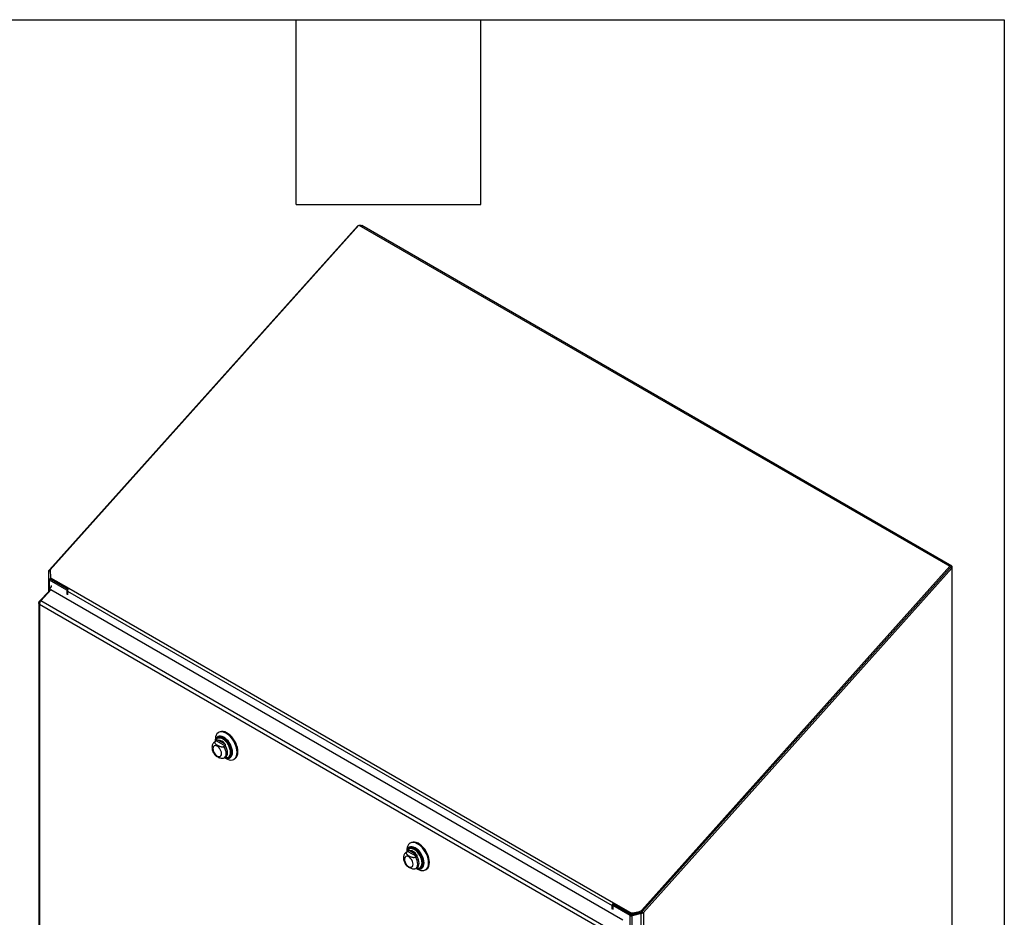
# Model space of a CAD drawing. Header units: inches. Extents: x 0.2 to 10.8, y 0.2 to 8.2.
# Tile 145 of 145: x 9.2 to 10.8, y 6.8 to 8.2. Entities that reach past the tile are written whole.
import ezdxf

# ---------------------------------------------------------------- set-up
doc = ezdxf.new("R2010")
doc.units = ezdxf.units.IN
doc.header["$MEASUREMENT"] = 0
doc.layers.add('TEXT', color=140, linetype='Continuous')

msp = doc.modelspace()

# ---------------------------------------------------------------- linework, layer by layer
at = {"color": 7, "linetype": 'Continuous', "lineweight": 25}
for p, q in [((9.1996573, 7.3570665), (9.6996168, 7.9149026)), ((9.70211, 7.916715), (9.2004294, 7.3569586)), ((9.7001894, 7.914572), (9.6996168, 7.9149026)), ((9.70211, 7.916715), (10.6617182, 7.362745)), ((9.704997, 7.9150484), (9.7065593, 7.9159502)), ((10.6650104, 7.3626482), (9.7065593, 7.9159502)), ((9.2005189, 7.3554419), (9.1985931, 7.3559024)), ((9.20045, 7.3566089), (9.1996573, 7.3570665)), ((9.2004294, 7.3569586), (9.2011823, 7.3441944)), ((10.6617182, 7.362745), (10.1615458, 6.8046714)), ((10.1615797, 6.8017605), (10.6626962, 7.3608877)), ((10.6626962, 7.3608877), (10.1625239, 6.8028141)), ((10.1638938, 6.8004246), (10.6650104, 7.3595517)), ((10.6626962, 7.3608877), (10.6617182, 7.362745)), ((10.6626962, 7.3613123), (10.662375, 7.3614977)), ((10.6626962, 7.3613123), (10.6650104, 7.3626482)), ((10.6626962, 7.3613123), (10.6626962, 7.3608877)), ((10.6650104, 7.3595517), (10.6626962, 7.3608877)), ((10.6650104, 7.3626482), (10.6650104, 7.3595517)), ((10.6650104, 7.3595517), (10.6650104, 5.7776821)), ((9.1982195, 7.3420454), (9.1982195, 7.3545369)), ((9.2005723, 7.3545369), (9.1982195, 7.3545369)), ((9.2014922, 7.3420454), (9.1982195, 7.3420454)), ((9.1982195, 7.3216575), (9.1982195, 7.3420454)), ((9.2015134, 7.3417785), (9.1982831, 7.3414754)), ((9.2278159, 7.3236706), (9.1996573, 7.3399262)), ((9.1996573, 7.3253986), (9.1996573, 7.3399262)), ((9.2011823, 7.3441944), (9.2307522, 7.327124)), ((9.2011823, 7.3441944), (9.2021603, 7.342337)), ((9.2014922, 7.3420454), (9.2014922, 7.3436058)), ((9.2019715, 7.3412621), (9.2019715, 7.3426956)), ((9.2295428, 7.3253456), (9.2019715, 7.3412621)), ((9.2021603, 7.342337), (9.2300603, 7.3262307)), ((9.1853166, 7.306702), (9.2016841, 7.3242423)), ((9.1984458, 7.3235755), (9.1984458, 7.3213344)), ((9.1984793, 7.3237539), (9.2002659, 7.3227226)), ((9.1987524, 7.3229022), (9.1996327, 7.3220439)), ((9.1987524, 7.3229022), (9.199845, 7.3222715)), ((9.1987524, 7.3211005), (9.1987524, 7.3229022)), ((10.1303177, 6.7881536), (9.2016841, 7.3242423)), ((9.2291509, 7.3244413), (9.2278159, 7.3236706)), ((9.2278159, 7.3236706), (9.2278159, 7.3170189)), ((9.2307522, 7.327124), (10.1151499, 6.8165721)), ((9.1984458, 7.3219), (9.183034, 7.3053839)), ((10.1069425, 6.7746587), (9.1853166, 7.306702)), ((9.2287345, 7.3183068), (9.2287479, 7.318299)), ((9.2287479, 7.3223341), (10.1131457, 6.8117822)), ((9.2287479, 7.3223341), (9.2287479, 7.3164809)), ((9.1821462, 7.3031842), (9.1821462, 6.0281064)), ((9.183034, 7.3053839), (9.1842591, 7.3048887)), ((10.1029381, 6.769711), (9.1835841, 7.3004427)), ((9.1835841, 7.3004427), (9.1835841, 6.0268401)), ((9.473003, 7.0838771), (9.4727287, 7.0837188)), ((9.4752564, 7.0934433), (9.473991, 7.0927128)), ((9.4704362, 7.0792958), (9.4681559, 7.0779794)), ((9.46883, 7.078305), (9.4681643, 7.0779842)), ((9.4688012, 7.0812421), (9.4688012, 7.0783519)), ((9.4707281, 7.0794008), (9.46883, 7.078305)), ((9.471181, 7.0796488), (9.4704984, 7.0793311)), ((9.4707281, 7.0794008), (9.4845899, 7.0713985)), ((9.473645, 7.0806391), (9.4842038, 7.0745437)), ((9.4845899, 7.0713985), (9.4826918, 7.0703028)), ((9.4821197, 7.0510731), (9.4832568, 7.0516476)), ((9.4833659, 7.0516322), (9.4856461, 7.0529486)), ((9.4840111, 7.0520047), (9.4865139, 7.0505594)), ((9.4906228, 7.052722), (9.490897, 7.0528803)), ((9.4990426, 7.0493174), (9.500308, 7.0500479)), ((9.7862034, 6.9139374), (9.784938, 6.9132069)), ((9.7813832, 6.8997899), (9.779103, 6.8984735)), ((9.779777, 6.8987991), (9.7791113, 6.8984783)), ((9.7797482, 6.9017362), (9.7797482, 6.898846)), ((9.7816752, 6.8998948), (9.779777, 6.8987991)), ((9.782128, 6.9001429), (9.7814454, 6.8998252)), ((9.7816752, 6.8998948), (9.7955369, 6.8918926)), ((9.78395, 6.9043712), (9.7836758, 6.9042129)), ((9.7845921, 6.9011332), (9.7951508, 6.8950377)), ((9.7955369, 6.8918926), (9.7936388, 6.8907969)), ((9.7930667, 6.8715672), (9.7942039, 6.8721417)), ((9.7943129, 6.8721263), (9.7965932, 6.8734427)), ((9.7949582, 6.8724988), (9.797461, 6.8710535)), ((9.8015698, 6.8732161), (9.801844, 6.8733744)), ((9.8099897, 6.8698115), (9.8112551, 6.870542)), ((10.1131457, 6.8059289), (10.1131457, 6.8117822)), ((10.1163919, 6.8133784), (10.1140778, 6.8120425)), ((10.1422363, 6.7957869), (10.1140778, 6.8120425)), ((10.1140778, 6.8120425), (10.1140778, 6.8053908)), ((10.1151499, 6.8165721), (10.1430557, 6.8004624)), ((10.1151499, 6.8165721), (10.1161279, 6.8147147)), ((10.1154599, 6.8128403), (10.1154599, 6.8131181)), ((10.1161279, 6.8147147), (10.1440337, 6.7986051)), ((10.1163919, 6.8133784), (10.1445505, 6.7971228)), ((10.1140643, 6.8072168), (10.1140778, 6.807209)), ((10.1422363, 5.4883937), (10.1422363, 6.7957869)), ((10.1440337, 6.7986051), (10.1430557, 6.8004624)), ((10.145445, 6.7968584), (10.1449199, 6.7949936)), ((10.1457076, 6.7969615), (10.1604226, 6.8009582)), ((10.1604226, 6.7990689), (10.1457076, 6.7950722)), ((10.1457076, 6.7969615), (10.1457076, 6.7950722)), ((10.1457076, 5.4875637), (10.1457076, 6.7950722)), ((10.1469631, 6.8000124), (10.1577944, 6.8024779)), ((10.1469631, 6.8000124), (10.1479411, 6.798155)), ((10.1587724, 6.8006206), (10.1479411, 6.798155)), ((10.1587724, 6.8006206), (10.1577944, 6.8024779)), ((10.1604226, 6.8009582), (10.1604226, 6.7990689)), ((10.1604226, 5.4875637), (10.1604226, 6.7990689)), ((10.1610488, 6.8013111), (10.1623012, 6.7995656)), ((10.1615458, 6.8046714), (10.1625239, 6.8028141)), ((10.1615797, 6.8017605), (10.1638938, 6.8004246)), ((10.1638938, 6.8004246), (10.1638938, 5.4883937))]:
    msp.add_line(p, q, dxfattribs=at)
at = {"color": 7, "linetype": 'Continuous', "lineweight": 25, "flags": 128}
for points in [[(9.5042324, 7.0607881), (9.504003, 7.0642021), (9.5033207, 7.0677926), (9.5022032, 7.0714665), (9.5006795, 7.0751288), (9.4987889, 7.0786845), (9.4965804, 7.0820416), (9.4941114, 7.085113), (9.4914456, 7.0878194), (9.4886522, 7.0900906), (9.4858035, 7.0918677), (9.4829732, 7.0931047), (9.4802348, 7.0937696), (9.477659, 7.0938452), (9.4753126, 7.0933295), (9.4732565, 7.0922359), (9.4715437, 7.0905926), (9.4702188, 7.0884423), (9.469316, 7.0858407), (9.4688586, 7.0828551), (9.4688012, 7.0812421)], [(9.4967883, 7.0607881), (9.4965634, 7.0638032), (9.495896, 7.0669811), (9.4948075, 7.0702196), (9.4933329, 7.0734146), (9.4915196, 7.0764634), (9.4894258, 7.0792681), (9.487119, 7.0817384), (9.4846731, 7.083795), (9.4821669, 7.0853718), (9.4796809, 7.0864181), (9.4772949, 7.0869002), (9.4750857, 7.0868028), (9.4731243, 7.0861288), (9.4714737, 7.0849), (9.470187, 7.0831559), (9.4693055, 7.0809525), (9.4688596, 7.0783856)], [(9.4960073, 7.0611533), (9.4957811, 7.0641032), (9.4951101, 7.0672138), (9.4940172, 7.0703793), (9.4925396, 7.0734917), (9.4907277, 7.0764452), (9.488643, 7.0791392), (9.4863567, 7.0814818), (9.4839466, 7.0833934), (9.4814947, 7.0848089), (9.4790845, 7.08568), (9.4767982, 7.085977), (9.4747136, 7.0856899), (9.4729016, 7.0848285), (9.471424, 7.083422), (9.4703311, 7.0815184), (9.4699966, 7.080587)], [(9.4813722, 7.0830038), (9.4798749, 7.0837237), (9.477537, 7.0844184), (9.4753487, 7.0845276), (9.4733891, 7.0840475), (9.471729, 7.0829953), (9.4704284, 7.0814091), (9.4699966, 7.080587)], [(9.4935394, 7.0607722), (9.4933156, 7.0636075), (9.4926524, 7.0665987), (9.4915736, 7.0696377), (9.4901184, 7.0726147), (9.4883393, 7.075422), (9.4863005, 7.0779581), (9.4840759, 7.0801315), (9.4817457, 7.0818636), (9.4793943, 7.0830917), (9.4771065, 7.0837715), (9.4749651, 7.0838784), (9.4730475, 7.0834086), (9.4714229, 7.082379), (9.4704656, 7.0813075)], [(9.4946154, 7.0610803), (9.4943867, 7.0639777), (9.493709, 7.0670344), (9.4926066, 7.07014), (9.4911195, 7.0731821), (9.4893014, 7.0760509), (9.487218, 7.0786426), (9.4849447, 7.0808636), (9.4825635, 7.0826335), (9.4801605, 7.0838886), (9.4778226, 7.0845832), (9.4756344, 7.0846925), (9.4736747, 7.0842124), (9.4730144, 7.0838836)], [(9.5054979, 7.0615186), (9.5052684, 7.0649326), (9.5045861, 7.0685231), (9.5034686, 7.072197), (9.5019449, 7.0758593), (9.5000543, 7.079415), (9.4978458, 7.0827721), (9.4953768, 7.0858435), (9.492711, 7.0885499), (9.4899176, 7.0908211), (9.4870689, 7.0925982), (9.4842386, 7.0938352), (9.4815002, 7.0945001), (9.4789244, 7.0945757), (9.4765781, 7.09406), (9.4752564, 7.0934433)], [(9.4963231, 7.0581862), (9.4965352, 7.0608486), (9.4963132, 7.0638252), (9.4956543, 7.0669624), (9.4945797, 7.0701595), (9.493124, 7.0733137), (9.4913339, 7.0763235), (9.4892669, 7.0790923), (9.4869896, 7.081531), (9.484575, 7.0835613), (9.4821008, 7.0851179), (9.4796772, 7.0861411)], [(9.4789244, 7.0585966), (9.4786873, 7.0608135), (9.477992, 7.0631533), (9.476886, 7.0654562), (9.4754445, 7.0675655), (9.473766, 7.0693374), (9.4719647, 7.0706511), (9.4701634, 7.0714172), (9.4684848, 7.0715833), (9.4670434, 7.0711382), (9.4659374, 7.0701122), (9.4652421, 7.0685753), (9.465005, 7.0666321), (9.4652421, 7.0644151), (9.4659374, 7.0620754), (9.4670434, 7.0597724), (9.4684848, 7.0576631), (9.4701634, 7.0558912), (9.4719647, 7.0545775), (9.473766, 7.0538115), (9.4754445, 7.0536454), (9.476886, 7.0540904), (9.477992, 7.0551164), (9.4786873, 7.0566534), (9.4789244, 7.0585966)], [(9.4833209, 7.0516066), (9.4843043, 7.052328), (9.4855138, 7.0539382), (9.4862631, 7.0560611), (9.4865168, 7.0585966), (9.4862631, 7.061425), (9.4855138, 7.064413), (9.4843043, 7.0674196), (9.4826918, 7.0703028)], [(9.4855731, 7.0529072), (9.4865424, 7.0536055), (9.4877745, 7.0552176), (9.4885383, 7.0573543), (9.4887971, 7.0599129), (9.4885383, 7.0627703), (9.4877745, 7.0657889), (9.4865424, 7.0688235), (9.4849013, 7.0717282)], [(9.4840695, 7.0520384), (9.4846731, 7.051769), (9.487119, 7.0510017), (9.4894258, 7.0508086), (9.4915196, 7.0511958), (9.4933329, 7.052151), (9.4948075, 7.0536435), (9.495896, 7.0556252), (9.4965634, 7.0580325), (9.4967883, 7.0607881)], [(9.4841951, 7.0521109), (9.484575, 7.0519449), (9.4869896, 7.0511874), (9.4892669, 7.0509967), (9.4913339, 7.051379), (9.493124, 7.052322), (9.4945797, 7.0537954), (9.4956543, 7.0557518), (9.4963132, 7.0581283), (9.4963231, 7.0581862)], [(9.4844226, 7.0522423), (9.4863005, 7.051944), (9.4880865, 7.0520698)], [(9.4863687, 7.0519409), (9.4869324, 7.0518939), (9.4890158, 7.0520802), (9.4908339, 7.0528498), (9.492321, 7.054175), (9.4934233, 7.0560078), (9.4941011, 7.058282), (9.4943047, 7.0600105)], [(9.4865139, 7.0505594), (9.4886522, 7.0494742), (9.4914456, 7.0485201), (9.4941114, 7.0481486), (9.4965804, 7.0483694), (9.4987889, 7.0491767), (9.5006795, 7.0505496), (9.5022032, 7.0524525), (9.5033207, 7.0548362), (9.504003, 7.0576389), (9.5042324, 7.0607881)], [(9.4874685, 7.0517527), (9.488643, 7.0516701), (9.4907277, 7.0519572), (9.4925396, 7.0528187), (9.4940172, 7.0542251), (9.4951101, 7.0561287), (9.4957811, 7.0584646), (9.4960073, 7.0611533)], [(9.4880865, 7.0520698), (9.4883393, 7.0521263), (9.4901184, 7.0528794), (9.4915736, 7.0541762), (9.4926524, 7.0559697), (9.4933156, 7.0581952), (9.4935394, 7.0607722)], [(9.8151795, 6.8812822), (9.8149501, 6.8846962), (9.8142678, 6.8882867), (9.8131503, 6.8919606), (9.8116265, 6.8956229), (9.8097359, 6.8991786), (9.8075275, 6.9025356), (9.8050584, 6.9056071), (9.8023927, 6.9083135), (9.7995992, 6.9105846), (9.7967505, 6.9123617), (9.7939203, 6.9135988), (9.7911818, 6.9142637), (9.788606, 6.9143393), (9.7862597, 6.9138236), (9.7842035, 6.9127299), (9.7824908, 6.9110867), (9.7811658, 6.9089364), (9.780263, 6.9063348), (9.7798057, 6.9033492), (9.7797482, 6.9017362)], [(9.8077353, 6.8812822), (9.8075104, 6.8842973), (9.806843, 6.8874752), (9.8057545, 6.8907137), (9.8042799, 6.8939087), (9.8024666, 6.8969575), (9.8003729, 6.8997622), (9.798066, 6.9022325), (9.7956202, 6.9042891), (9.793114, 6.9058659), (9.7906279, 6.9069121), (9.788242, 6.9073943), (9.7860328, 6.9072968), (9.7840714, 6.9066229), (9.7824208, 6.9053941), (9.781134, 6.90365), (9.7802525, 6.9014466), (9.7798066, 6.8988797)], [(9.8164449, 6.8820127), (9.8162155, 6.8854267), (9.8155332, 6.8890172), (9.8144157, 6.8926911), (9.8128919, 6.8963534), (9.8110013, 6.8999091), (9.8087929, 6.9032661), (9.8063238, 6.9063376), (9.8036581, 6.909044), (9.8008646, 6.9113151), (9.7980159, 6.9130922), (9.7951857, 6.9143293), (9.7924472, 6.9149942), (9.7898714, 6.9150698), (9.7875251, 6.9145541), (9.7862034, 6.9139374)], [(9.7898714, 6.8790907), (9.7896343, 6.8813076), (9.788939, 6.8836473), (9.787833, 6.8859503), (9.7863916, 6.8880596), (9.784713, 6.8898315), (9.7829117, 6.8911452), (9.7811104, 6.8919113), (9.7794319, 6.8920774), (9.7779905, 6.8916323), (9.7768844, 6.8906063), (9.7761892, 6.8890694), (9.775952, 6.8871262), (9.7761892, 6.8849092), (9.7768844, 6.8825695), (9.7779905, 6.8802665), (9.7794319, 6.8781572), (9.7811104, 6.8763853), (9.7829117, 6.8750716), (9.784713, 6.8743056), (9.7863916, 6.8741394), (9.787833, 6.8745845), (9.788939, 6.8756105), (9.7896343, 6.8771475), (9.7898714, 6.8790907)], [(9.8069544, 6.8816474), (9.8067281, 6.8845973), (9.8060572, 6.8877079), (9.8049643, 6.8908733), (9.8034867, 6.8939858), (9.8016747, 6.8969393), (9.7995901, 6.8996333), (9.7973037, 6.9019759), (9.7948936, 6.9038875), (9.7924417, 6.905303), (9.7900316, 6.906174), (9.7877453, 6.9064711), (9.7856606, 6.906184), (9.7838486, 6.9053226), (9.7823711, 6.9039161), (9.7812782, 6.9020125), (9.7809437, 6.9010811)], [(9.7923193, 6.9034979), (9.7908219, 6.9042178), (9.7884841, 6.9049124), (9.7862958, 6.9050217), (9.7843362, 6.9045416), (9.7826761, 6.9034894), (9.7813754, 6.9019032), (9.7809437, 6.9010811)], [(9.8044864, 6.8812663), (9.8042627, 6.8841016), (9.8035994, 6.8870928), (9.8025207, 6.8901318), (9.8010655, 6.8931088), (9.7992863, 6.8959161), (9.7972476, 6.8984522), (9.7950229, 6.9006256), (9.7926928, 6.9023577), (9.7903413, 6.9035858), (9.7880535, 6.9042656), (9.7859121, 6.9043725), (9.7839945, 6.9039027), (9.78237, 6.902873), (9.7814126, 6.9018016)], [(9.8055624, 6.8815744), (9.8053338, 6.8844718), (9.804656, 6.8875285), (9.8035537, 6.8906341), (9.8020666, 6.8936762), (9.8002485, 6.896545), (9.7981651, 6.8991367), (9.7958917, 6.9013576), (9.7935105, 6.9031276), (9.7911076, 6.9043826), (9.7887697, 6.9050773), (9.7865814, 6.9051866), (9.7846218, 6.9047065), (9.7839614, 6.9043777)], [(9.8072701, 6.8786803), (9.8074823, 6.8813427), (9.8072602, 6.8843193), (9.8066014, 6.8874565), (9.8055268, 6.8906536), (9.804071, 6.8938078), (9.8022809, 6.8968176), (9.800214, 6.8995863), (9.7979366, 6.9020251), (9.795522, 6.9040554), (9.7930479, 6.905612), (9.7906243, 6.9066352)], [(9.7965202, 6.8734013), (9.7974895, 6.8740996), (9.7987216, 6.8757117), (9.7994854, 6.8778484), (9.7997441, 6.880407), (9.7994854, 6.8832644), (9.7987216, 6.886283), (9.7974895, 6.8893176), (9.7958484, 6.8922223)], [(9.794268, 6.8721007), (9.7952514, 6.8728221), (9.7964608, 6.8744323), (9.7972101, 6.8765552), (9.7974639, 6.8790907), (9.7972101, 6.8819191), (9.7964608, 6.8849071), (9.7952514, 6.8879137), (9.7936388, 6.8907969)], [(9.7950166, 6.8725325), (9.7956202, 6.8722631), (9.798066, 6.8714958), (9.8003729, 6.8713027), (9.8024666, 6.8716899), (9.8042799, 6.8726451), (9.8057545, 6.8741376), (9.806843, 6.8761193), (9.8075104, 6.8785266), (9.8077353, 6.8812822)], [(9.7951421, 6.872605), (9.795522, 6.872439), (9.7979366, 6.8716815), (9.800214, 6.8714908), (9.8022809, 6.8718731), (9.804071, 6.8728161), (9.8055268, 6.8742895), (9.8066014, 6.8762459), (9.8072602, 6.8786224), (9.8072701, 6.8786803)], [(9.7973158, 6.872435), (9.7978795, 6.872388), (9.7999628, 6.8725743), (9.8017809, 6.8733439), (9.803268, 6.8746691), (9.8043704, 6.8765019), (9.8050481, 6.8787761), (9.8052517, 6.8805046)], [(9.797461, 6.8710535), (9.7995992, 6.8699682), (9.8023927, 6.8690142), (9.8050584, 6.8686427), (9.8075275, 6.8688635), (9.8097359, 6.8696708), (9.8116265, 6.8710437), (9.8131503, 6.8729466), (9.8142678, 6.8753303), (9.8149501, 6.878133), (9.8151795, 6.8812822)], [(9.7984155, 6.8722468), (9.7995901, 6.8721642), (9.8016747, 6.8724513), (9.8034867, 6.8733128), (9.8049643, 6.8747192), (9.8060572, 6.8766228), (9.8067281, 6.8789587), (9.8069544, 6.8816474)], [(9.7990335, 6.8725638), (9.7992863, 6.8726204), (9.8010655, 6.8733735), (9.8025207, 6.8746703), (9.8035994, 6.8764638), (9.8042627, 6.8786893), (9.8044864, 6.8812663)], [(9.7953697, 6.8727363), (9.7972476, 6.8724381), (9.7990335, 6.8725638)]]:
    msp.add_lwpolyline(points, dxfattribs=at)
at = {"color": 7, "linetype": 'Continuous', "lineweight": 25}
for centre, radius, start, end in [((9.2008978, 7.3424107), 0.0027769, 199.6819711, 243.4676996), ((9.202385, 7.3420903), 0.0009256, 199.6819711, 243.4676996), ((9.236361, 7.3219629), 0.0076221, 137.3802593, 177.2082313), ((9.4768859, 7.0787444), 0.0079059, 69.3248884, 182.0749785), ((9.4676275, 7.0601396), 0.0266775, 359.7227273, 58.9879573), ((9.4775559, 7.0763914), 0.0086279, 145.2644121, 165.24026), ((9.4725988, 7.066634), 0.0140442, 34.2774944, 85.7278821), ((9.4857996, 7.0601336), 0.0088665, 305.1830627, 6.1291177), ((9.4928058, 7.0603516), 0.0127456, 306.0587703, 5.2534101), ((9.7878329, 6.8992385), 0.0079059, 69.3248884, 182.0749785), ((9.7885029, 6.8968855), 0.0086279, 145.2644121, 165.24026), ((9.7835459, 6.8871281), 0.0140442, 34.2774944, 85.7278821), ((9.7785746, 6.8806337), 0.0266775, 359.7227273, 58.9879573), ((9.7967467, 6.8806277), 0.0088665, 305.1830627, 6.1291177), ((9.8037529, 6.8808457), 0.0127456, 306.0587703, 5.2534101), ((10.1207588, 6.8114109), 0.0076221, 137.3802593, 177.2082313), ((10.1179975, 6.8129944), 0.0025407, 137.3802593, 177.2082313), ((10.1454301, 6.8016551), 0.006681, 241.4421891, 265.6201962), ((10.1455898, 6.8052767), 0.0054405, 242.238307, 284.6204714), ((10.1465678, 6.8034193), 0.0054405, 242.238307, 284.6204714), ((10.1456151, 6.7990789), 0.002227, 241.4421891, 265.6201962), ((10.1561754, 6.8095516), 0.0072566, 282.891366, 317.7379688), ((10.1571534, 6.8076943), 0.0072566, 282.891366, 317.7379688)]:
    msp.add_arc(centre, radius, start, end, dxfattribs=at)
msp.add_ellipse((9.1989003, 7.323313), major_axis=(-0.0003214, 0.0005567), ratio=0.577334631, start_param=0.398902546, end_param=2.0245413, dxfattribs=at)
for points, knots in [([(9.6996168, 7.9149026), (9.7000005, 7.9152069), (9.7005453, 7.9156389), (9.7012424, 7.9158998), (9.7014485, 7.9159769)], [0, 0, 0, 0, 0.704435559, 1, 1, 1, 1]), ([(9.7027489, 7.9163462), (9.7029819, 7.9163658), (9.7036027, 7.9164182), (9.7045988, 7.9163208), (9.70558, 7.91612), (9.7060857, 7.9158927), (9.7062959, 7.9157982)], [0, 0, 0, 0, 0.181361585, 0.483243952, 0.785126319, 1, 1, 1, 1]), ([(9.202454, 7.3317067), (9.2024434, 7.33164), (9.2022361, 7.3303403), (9.201693, 7.3281844), (9.2005863, 7.3264169), (9.199822, 7.3256439), (9.1993227, 7.3249442), (9.1988363, 7.3242577), (9.1984793, 7.3237539)], [0, 0, 0, 0, 0.021203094, 0.413202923, 0.70452371, 0.714327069, 0.7903654, 1, 1, 1, 1]), ([(9.1853166, 7.306702), (9.1850135, 7.3063367), (9.1847229, 7.3058977), (9.1842126, 7.3049182), (9.1839932, 7.3043779), (9.1836633, 7.3032542), (9.1835529, 7.3026712), (9.1834659, 7.3015258), (9.1834894, 7.3009638), (9.1835841, 7.3004427)], [0, 0, 0, 0, 0.25, 0.25, 0.5, 0.5, 0.75, 0.75, 1, 1, 1, 1]), ([(9.1835841, 7.3004427), (9.1831802, 7.3007852), (9.1828476, 7.3011687), (9.1823648, 7.3019851), (9.1822147, 7.3024177), (9.1821151, 7.3032933), (9.1821657, 7.3037361), (9.1824613, 7.3045917), (9.1827064, 7.3050044), (9.183034, 7.3053839)], [0, 0, 0, 0, 0.25, 0.25, 0.5, 0.5, 0.75, 0.75, 1, 1, 1, 1]), ([(9.4738577, 7.0853193), (9.4735345, 7.0851484), (9.4725943, 7.0846512), (9.4713891, 7.0833046), (9.4703033, 7.0815537), (9.4699189, 7.0801867), (9.4697421, 7.0795578)], [0, 0, 0, 0, 0.154745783, 0.450237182, 0.74710931, 1, 1, 1, 1]), ([(9.4681828, 7.0779594), (9.4676317, 7.0776071), (9.4664721, 7.0768659), (9.4651379, 7.075225), (9.4641375, 7.073286), (9.4635463, 7.0710934), (9.4633611, 7.0686696), (9.4636097, 7.0660463), (9.4642996, 7.0633176), (9.4654101, 7.0606189), (9.4668371, 7.0580803), (9.4680245, 7.0566151), (9.4686028, 7.0559014)], [0, 0, 0, 0, 0.08281473, 0.174259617, 0.265630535, 0.360317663, 0.460740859, 0.567062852, 0.676656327, 0.786351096, 0.895943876, 1, 1, 1, 1]), ([(9.46883, 7.078305), (9.4686468, 7.0781993), (9.4684879, 7.0780839), (9.4682149, 7.0778357), (9.4680999, 7.077701), (9.4679208, 7.0774232), (9.467856, 7.0772806), (9.4677706, 7.0769888), (9.4677504, 7.0768392), (9.46775, 7.0763971), (9.4678282, 7.076103), (9.4680957, 7.0755321), (9.468282, 7.0752594), (9.4687273, 7.0747313), (9.4689884, 7.0744748), (9.4695502, 7.0739855), (9.4698519, 7.0737513), (9.470798, 7.0730696), (9.4714813, 7.0726416), (9.4729106, 7.0718175), (9.4736602, 7.0714196), (9.4752471, 7.0706897), (9.4760921, 7.0703553), (9.4774568, 7.0699767), (9.4779323, 7.0698702), (9.4789168, 7.0697203), (9.4794201, 7.0696773), (9.480442, 7.0696817), (9.4809387, 7.0697283), (9.4816563, 7.0698842), (9.4818862, 7.0699501), (9.4823117, 7.0701066), (9.4825098, 7.0701977), (9.4826918, 7.0703028)], [0, 0, 0, 0, 0.03125, 0.03125, 0.0625, 0.0625, 0.09375, 0.09375, 0.125, 0.125, 0.1875, 0.1875, 0.25, 0.25, 0.3125, 0.3125, 0.375, 0.375, 0.5, 0.5, 0.625, 0.625, 0.75, 0.75, 0.8125, 0.8125, 0.875, 0.875, 0.9375, 0.9375, 0.96875, 0.96875, 1, 1, 1, 1]), ([(9.473645, 7.0806391), (9.4734773, 7.0806282), (9.4733047, 7.0806018), (9.472941, 7.0805106), (9.4727474, 7.0804446), (9.4723376, 7.0802694), (9.4721186, 7.0801585), (9.4716618, 7.0799114), (9.4714211, 7.0797742), (9.471181, 7.0796488)], [0, 0, 0, 0, 0.25, 0.25, 0.5, 0.5, 0.75, 0.75, 1, 1, 1, 1]), ([(9.4842038, 7.0745437), (9.4843715, 7.074339), (9.484524, 7.074125), (9.4847862, 7.0736725), (9.4848971, 7.0734307), (9.4850473, 7.0729323), (9.4850867, 7.0726722), (9.4850676, 7.0721724), (9.4850086, 7.0719303), (9.4849013, 7.0717282)], [0, 0, 0, 0, 0.25, 0.25, 0.5, 0.5, 0.75, 0.75, 1, 1, 1, 1]), ([(9.4821166, 7.05108), (9.481955, 7.0510095), (9.4814468, 7.0507876), (9.4802106, 7.0506505), (9.4783117, 7.0507375), (9.4758729, 7.0513847), (9.4733143, 7.0525591), (9.4710404, 7.0539157), (9.4693618, 7.055027), (9.4688264, 7.0557248), (9.4686586, 7.0559436)], [0, 0, 0, 0, 0.034793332, 0.109431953, 0.209658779, 0.36159991, 0.564112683, 0.772118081, 0.928566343, 1, 1, 1, 1]), ([(9.4853489, 7.052299), (9.4858613, 7.0521407), (9.4871952, 7.0517285), (9.4892723, 7.0517346), (9.4910744, 7.0520309), (9.4919325, 7.0525373), (9.4921487, 7.0526648)], [0, 0, 0, 0, 0.214247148, 0.55773238, 0.888590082, 1, 1, 1, 1]), ([(9.7791298, 6.8984535), (9.7785787, 6.8981012), (9.7774192, 6.8973599), (9.776085, 6.8957191), (9.7750845, 6.8937801), (9.7744934, 6.8915875), (9.7743081, 6.8891637), (9.7745568, 6.8865404), (9.7752466, 6.8838117), (9.7763572, 6.881113), (9.7777841, 6.8785743), (9.7789716, 6.8771092), (9.7795499, 6.8763955)], [0, 0, 0, 0, 0.08281473, 0.174259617, 0.265630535, 0.360317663, 0.460740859, 0.567062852, 0.676656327, 0.786351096, 0.895943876, 1, 1, 1, 1]), ([(9.779777, 6.8987991), (9.7795939, 6.8986933), (9.7794349, 6.898578), (9.7791619, 6.8983297), (9.779047, 6.8981951), (9.7788678, 6.8979173), (9.7788031, 6.8977747), (9.7787177, 6.8974829), (9.7786975, 6.8973333), (9.778697, 6.8968912), (9.7787752, 6.8965971), (9.7790428, 6.8960262), (9.7792291, 6.8957535), (9.7796743, 6.8952254), (9.7799354, 6.8949689), (9.7804973, 6.8944796), (9.7807989, 6.8942454), (9.7817451, 6.8935637), (9.7824283, 6.8931357), (9.7838577, 6.8923116), (9.7846073, 6.8919137), (9.7861941, 6.8911838), (9.7870392, 6.8908494), (9.7884039, 6.8904708), (9.7888794, 6.8903643), (9.7898639, 6.8902144), (9.7903671, 6.8901714), (9.7913891, 6.8901758), (9.7918858, 6.8902224), (9.7926033, 6.8903783), (9.7928332, 6.8904442), (9.7932588, 6.8906007), (9.7934568, 6.8906918), (9.7936388, 6.8907969)], [0, 0, 0, 0, 0.03125, 0.03125, 0.0625, 0.0625, 0.09375, 0.09375, 0.125, 0.125, 0.1875, 0.1875, 0.25, 0.25, 0.3125, 0.3125, 0.375, 0.375, 0.5, 0.5, 0.625, 0.625, 0.75, 0.75, 0.8125, 0.8125, 0.875, 0.875, 0.9375, 0.9375, 0.96875, 0.96875, 1, 1, 1, 1]), ([(9.7847796, 6.9057988), (9.7844652, 6.9056322), (9.783534, 6.905139), (9.7823364, 6.9037983), (9.7812503, 6.9020479), (9.7808659, 6.9006808), (9.7806891, 6.9000519)], [0, 0, 0, 0, 0.151248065, 0.4479622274, 0.7460628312, 1, 1, 1, 1]), ([(9.7845921, 6.9011332), (9.7844243, 6.9011223), (9.7842517, 6.9010959), (9.783888, 6.9010047), (9.7836944, 6.9009387), (9.7832847, 6.9007635), (9.7830656, 6.9006526), (9.7826089, 6.9004055), (9.7823682, 6.9002683), (9.782128, 6.9001429)], [0, 0, 0, 0, 0.25, 0.25, 0.5, 0.5, 0.75, 0.75, 1, 1, 1, 1]), ([(9.7951508, 6.8950377), (9.7953186, 6.8948331), (9.7954711, 6.8946191), (9.7957332, 6.8941666), (9.7958441, 6.8939248), (9.7959943, 6.8934264), (9.7960337, 6.8931663), (9.7960146, 6.8926665), (9.7959556, 6.8924244), (9.7958484, 6.8922223)], [0, 0, 0, 0, 0.25, 0.25, 0.5, 0.5, 0.75, 0.75, 1, 1, 1, 1]), ([(9.7930636, 6.8715741), (9.7929021, 6.8715036), (9.7923939, 6.8712817), (9.7911577, 6.8711446), (9.7892587, 6.8712316), (9.78682, 6.8718788), (9.7842613, 6.8730531), (9.7819874, 6.8744098), (9.7803089, 6.8755211), (9.7797735, 6.8762189), (9.7796057, 6.8764377)], [0, 0, 0, 0, 0.034793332, 0.109431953, 0.209658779, 0.36159991, 0.564112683, 0.772118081, 0.928566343, 1, 1, 1, 1]), ([(9.7962959, 6.8727931), (9.7968083, 6.8726348), (9.7981421, 6.8722228), (9.8002199, 6.8722274), (9.8020414, 6.8725317), (9.8029168, 6.8730505), (9.8031509, 6.8731892)], [0, 0, 0, 0, 0.212264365, 0.55257076, 0.880366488, 1, 1, 1, 1])]:
    msp.add_open_spline(points, degree=3, knots=knots, dxfattribs=at)
for points in [[(9.1982195, 7.3545369), (9.1982195, 7.3550024), (9.1983468, 7.3554652), (9.1985931, 7.3559024)], [(9.1996573, 7.3570665), (9.1992021, 7.356722), (9.1988395, 7.3563275), (9.1985931, 7.3559024)], [(9.1982831, 7.3414754), (9.1982408, 7.3416641), (9.1982195, 7.3418547), (9.1982195, 7.3420454)], [(9.2015134, 7.3417785), (9.2014993, 7.341867), (9.2014922, 7.3419562), (9.2014922, 7.3420454)], [(9.471181, 7.0796488), (9.4710163, 7.0795627), (9.4708613, 7.0794777), (9.4707281, 7.0794008)], [(9.4849013, 7.0717282), (9.4848277, 7.0715895), (9.4847231, 7.0714754), (9.4845899, 7.0713985)], [(9.782128, 6.9001429), (9.7819633, 6.9000568), (9.7818084, 6.8999718), (9.7816752, 6.8998948)], [(9.7958484, 6.8922223), (9.7957748, 6.8920836), (9.7956702, 6.8919695), (9.7955369, 6.8918926)], [(10.1457076, 6.7950722), (10.1454439, 6.7950337), (10.1451802, 6.7950076), (10.1449199, 6.7949936)], [(10.1457076, 6.7969615), (10.1456197, 6.796923), (10.1455318, 6.7968887), (10.145445, 6.7968584)], [(10.1610488, 6.8013111), (10.1608506, 6.8011699), (10.1606371, 6.801052), (10.1604226, 6.8009582)], [(10.1623012, 6.7995656), (10.1617064, 6.7993295), (10.1610664, 6.7991627), (10.1604226, 6.7990689)], [(10.1610488, 6.8013111), (10.1612467, 6.80144), (10.1614282, 6.8015916), (10.1615797, 6.8017605)], [(10.1623012, 6.7995656), (10.162896, 6.7997895), (10.1634386, 6.8000801), (10.1638938, 6.8004246)]]:
    msp.add_open_spline(points, degree=3, dxfattribs=at)
at = {"layer": 'TEXT'}
for p, q in [((0.25, 8.25), (10.75, 8.25)), ((9.6, 7.95), (9.6, 8.25)), ((9.9, 7.95), (9.9, 8.25)), ((10.75, 8.25), (10.75, 0.25)), ((9.6, 7.95), (9.9, 7.95))]:
    msp.add_line(p, q, dxfattribs=at)

doc.saveas('drawing.dxf')
